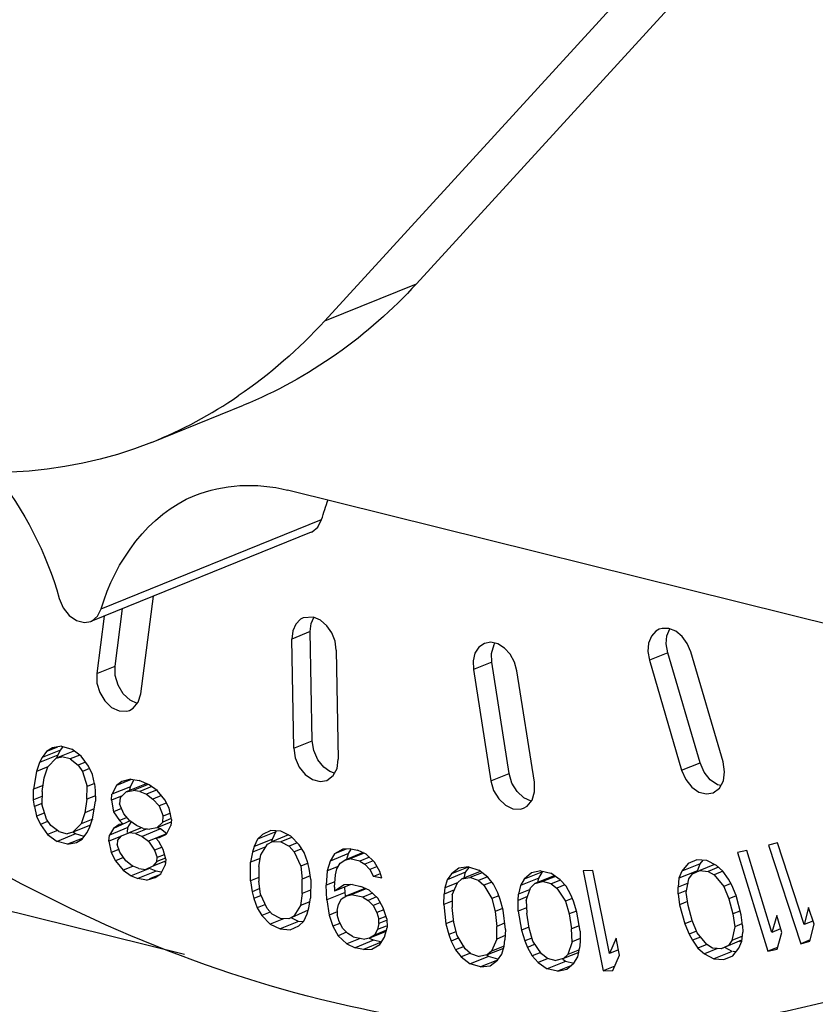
# Paper-space layout 'Sheet' of a CAD drawing. Header units: inches. Extents: x 0.2 to 10.8, y 0.2 to 8.3.
# Tile 210 of 256: x 1.4219 to 1.4771, y 6.4759 to 6.5442. Entities that reach past the tile are written whole.
import ezdxf

# ---------------------------------------------------------------- set-up
doc = ezdxf.new("R2010")
doc.units = ezdxf.units.IN
doc.header["$MEASUREMENT"] = 0
doc.layers.get('0').update_dxf_attribs({"lineweight": 5})
doc.layers.add('02___PRT_ALL_AXES', color=7, linetype='Continuous')

psp = doc.layouts.new('Sheet')

# ---------------------------------------------------------------- linework, layer by layer
at = {"color": 0, "linetype": 'ByBlock', "lineweight": -3}
for p, q in [((0.8350805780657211, 6.628110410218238), (1.433326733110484, 6.479393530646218)), ((1.499909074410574, 6.496825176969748), (1.440475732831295, 6.51159959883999)), ((1.427562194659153, 6.503362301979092), (1.442841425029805, 6.509546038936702)), ((1.442122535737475, 6.508670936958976), (1.426843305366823, 6.502487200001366)), ((1.430296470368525, 6.497461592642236), (1.43117816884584, 6.504241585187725)), ((1.42852076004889, 6.4993896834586), (1.429039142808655, 6.503375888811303)), ((1.427765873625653, 6.50286057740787), (1.427247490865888, 6.498874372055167)), ((1.442282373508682, 6.502776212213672), (1.441566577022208, 6.502735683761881)), ((1.442048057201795, 6.501780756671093), (1.442113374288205, 6.502349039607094)), ((1.442113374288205, 6.502349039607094), (1.442299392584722, 6.502768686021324)), ((1.442048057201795, 6.501780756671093), (1.440774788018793, 6.50126544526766)), ((1.442185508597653, 6.494204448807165), (1.442048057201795, 6.501780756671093)), ((1.466446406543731, 6.502000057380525), (1.466256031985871, 6.501942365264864)), ((1.466787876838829, 6.501495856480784), (1.46698141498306, 6.501980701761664)), ((1.440912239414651, 6.493689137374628), (1.440774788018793, 6.50126544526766)), ((1.454575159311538, 6.501038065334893), (1.454126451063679, 6.500960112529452)), ((1.454618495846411, 6.500266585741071), (1.454808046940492, 6.500888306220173)), ((1.454808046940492, 6.500888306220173), (1.454862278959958, 6.500972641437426)), ((1.443858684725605, 6.50049882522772), (1.443996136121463, 6.492922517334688)), ((1.454637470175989, 6.49967009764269), (1.454618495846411, 6.500266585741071)), ((1.466842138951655, 6.500316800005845), (1.465568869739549, 6.499801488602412)), ((1.46908081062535, 6.492673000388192), (1.466842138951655, 6.500316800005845)), ((1.470681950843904, 6.492732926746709), (1.468443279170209, 6.500376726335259)), ((1.454637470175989, 6.49967009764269), (1.453364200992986, 6.499154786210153)), ((1.455843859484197, 6.491942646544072), (1.454637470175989, 6.49967009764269)), ((1.465568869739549, 6.499801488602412), (1.467807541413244, 6.492157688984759)), ((1.427247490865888, 6.498874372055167), (1.42852076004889, 6.4993896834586)), ((1.453364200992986, 6.499154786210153), (1.454570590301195, 6.491427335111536)), ((1.457595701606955, 6.491330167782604), (1.456389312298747, 6.499057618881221)), ((1.430055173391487, 6.496801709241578), (1.429556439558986, 6.497030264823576)), ((1.440912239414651, 6.493689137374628), (1.442185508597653, 6.494204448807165)), ((1.424731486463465, 6.493554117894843), (1.423458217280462, 6.49303880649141)), ((1.423771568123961, 6.493468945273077), (1.423458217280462, 6.49303880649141)), ((1.424523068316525, 6.493773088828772), (1.423771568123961, 6.493468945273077)), ((1.424177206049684, 6.493705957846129), (1.423771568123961, 6.493468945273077)), ((1.424810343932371, 6.493828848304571), (1.424177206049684, 6.493705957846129)), ((1.425705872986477, 6.493505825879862), (1.42443260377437, 6.492990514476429)), ((1.42455334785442, 6.49320298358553), (1.424731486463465, 6.493554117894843)), ((1.424731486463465, 6.493554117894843), (1.424889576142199, 6.493771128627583)), ((1.424810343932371, 6.493828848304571), (1.425514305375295, 6.493622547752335)), ((1.426175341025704, 6.493144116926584), (1.425514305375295, 6.493622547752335)), ((1.423280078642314, 6.492687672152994), (1.423059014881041, 6.492064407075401)), ((1.42455334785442, 6.49320298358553), (1.423280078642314, 6.492687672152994)), ((1.423458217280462, 6.49303880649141), (1.423280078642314, 6.492687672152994)), ((1.423848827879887, 6.492402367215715), (1.42443260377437, 6.492990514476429)), ((1.42443260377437, 6.492990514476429), (1.424816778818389, 6.493091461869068)), ((1.424485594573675, 6.493011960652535), (1.42455334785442, 6.49320298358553)), ((1.425406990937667, 6.492942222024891), (1.424816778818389, 6.493091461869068)), ((1.426078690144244, 6.493214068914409), (1.425406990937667, 6.492942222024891)), ((1.425406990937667, 6.492942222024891), (1.425954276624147, 6.492520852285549)), ((1.426475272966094, 6.492731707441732), (1.425954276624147, 6.492520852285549)), ((1.426679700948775, 6.492450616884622), (1.426175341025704, 6.493144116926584)), ((1.467807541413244, 6.492157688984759), (1.46908081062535, 6.492673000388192)), ((1.423059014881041, 6.492064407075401), (1.422865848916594, 6.490839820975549)), ((1.423855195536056, 6.492386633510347), (1.423059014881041, 6.492064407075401)), ((1.423606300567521, 6.491643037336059), (1.423848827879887, 6.492402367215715)), ((1.425954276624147, 6.492520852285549), (1.426252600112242, 6.492077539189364)), ((1.426749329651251, 6.492278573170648), (1.426252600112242, 6.492077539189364)), ((1.426252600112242, 6.492077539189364), (1.426578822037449, 6.491032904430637)), ((1.426956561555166, 6.491871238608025), (1.426679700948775, 6.492450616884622)), ((1.443741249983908, 6.491960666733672), (1.443417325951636, 6.492076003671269)), ((1.423456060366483, 6.490690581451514), (1.423606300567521, 6.491643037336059)), ((1.42709820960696, 6.491212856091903), (1.426956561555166, 6.491871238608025)), ((1.429624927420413, 6.491509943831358), (1.428606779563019, 6.491097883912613)), ((1.428994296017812, 6.491369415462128), (1.428606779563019, 6.491097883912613)), ((1.42961144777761, 6.49154325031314), (1.428994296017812, 6.491369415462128)), ((1.429578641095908, 6.491014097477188), (1.429825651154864, 6.491505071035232)), ((1.42961144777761, 6.49154325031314), (1.43019989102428, 6.491438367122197)), ((1.430888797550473, 6.49114527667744), (1.43019989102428, 6.491438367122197)), ((1.454570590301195, 6.491427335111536), (1.455843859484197, 6.491942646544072)), ((1.423521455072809, 6.491105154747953), (1.422865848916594, 6.490839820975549)), ((1.422872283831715, 6.490102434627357), (1.422865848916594, 6.490839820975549)), ((1.423456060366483, 6.490690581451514), (1.423441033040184, 6.489817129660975)), ((1.426563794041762, 6.490159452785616), (1.426578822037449, 6.491032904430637)), ((1.427087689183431, 6.491238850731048), (1.426578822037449, 6.491032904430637)), ((1.42709820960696, 6.491212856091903), (1.427147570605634, 6.4907475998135)), ((1.427147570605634, 6.4907475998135), (1.427154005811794, 6.490010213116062)), ((1.429578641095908, 6.491014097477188), (1.428305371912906, 6.490498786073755)), ((1.428606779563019, 6.491097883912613), (1.428323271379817, 6.490534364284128)), ((1.428879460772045, 6.490254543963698), (1.429281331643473, 6.490665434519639)), ((1.430554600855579, 6.491180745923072), (1.429281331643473, 6.490665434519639)), ((1.429281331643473, 6.490665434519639), (1.429769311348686, 6.490748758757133)), ((1.429554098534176, 6.490775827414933), (1.429578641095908, 6.491014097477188)), ((1.430820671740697, 6.491174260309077), (1.429769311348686, 6.490748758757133)), ((1.430242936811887, 6.490692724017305), (1.429769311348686, 6.490748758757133)), ((1.43106416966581, 6.491025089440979), (1.430242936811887, 6.490692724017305)), ((1.430242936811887, 6.490692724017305), (1.430702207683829, 6.490497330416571)), ((1.430733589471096, 6.491211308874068), (1.430554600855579, 6.491180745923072)), ((1.431435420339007, 6.490794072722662), (1.430702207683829, 6.490497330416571)), ((1.431448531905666, 6.490761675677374), (1.430888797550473, 6.49114527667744)), ((1.431979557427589, 6.490099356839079), (1.431448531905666, 6.490761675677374)), ((1.42344996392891, 6.490336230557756), (1.422872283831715, 6.490102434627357)), ((1.422921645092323, 6.489637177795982), (1.422872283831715, 6.490102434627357)), ((1.426563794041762, 6.490159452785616), (1.426413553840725, 6.489206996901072)), ((1.427150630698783, 6.490396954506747), (1.426563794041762, 6.490159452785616)), ((1.426960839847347, 6.488785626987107), (1.427154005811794, 6.490010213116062)), ((1.428262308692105, 6.490080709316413), (1.428305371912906, 6.490498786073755)), ((1.429002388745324, 6.490380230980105), (1.428262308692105, 6.490080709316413)), ((1.428262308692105, 6.490080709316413), (1.428420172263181, 6.489286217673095)), ((1.428879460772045, 6.490254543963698), (1.428836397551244, 6.48983646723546)), ((1.430702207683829, 6.490497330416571), (1.431147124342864, 6.490162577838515)), ((1.431737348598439, 6.490401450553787), (1.431147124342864, 6.490162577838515)), ((1.431147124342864, 6.490162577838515), (1.431577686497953, 6.48968846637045)), ((1.43228094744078, 6.489534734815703), (1.431979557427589, 6.490099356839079)), ((1.423430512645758, 6.489843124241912), (1.422921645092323, 6.489637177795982)), ((1.422921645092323, 6.489637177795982), (1.42306329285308, 6.488978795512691)), ((1.423767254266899, 6.488772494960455), (1.423441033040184, 6.489817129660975)), ((1.427069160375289, 6.489472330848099), (1.426413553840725, 6.489206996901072)), ((1.428970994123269, 6.48950914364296), (1.428420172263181, 6.489286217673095)), ((1.428420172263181, 6.489286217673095), (1.428836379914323, 6.488672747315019)), ((1.429123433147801, 6.489132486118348), (1.428836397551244, 6.48983646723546)), ((1.432065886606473, 6.489886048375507), (1.431577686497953, 6.48968846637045)), ((1.431577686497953, 6.48968846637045), (1.431864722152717, 6.488984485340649)), ((1.432438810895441, 6.4887402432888), (1.43228094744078, 6.489534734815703)), ((1.423596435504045, 6.489194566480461), (1.42306329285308, 6.488978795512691)), ((1.42306329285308, 6.488978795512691), (1.423340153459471, 6.488399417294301)), ((1.423836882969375, 6.488600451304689), (1.423340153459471, 6.488399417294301)), ((1.424065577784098, 6.488329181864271), (1.423767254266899, 6.488772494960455)), ((1.426413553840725, 6.489206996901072), (1.42617102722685, 6.488447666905)), ((1.426967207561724, 6.488769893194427), (1.42617102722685, 6.488447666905)), ((1.426739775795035, 6.48816236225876), (1.426960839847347, 6.488785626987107)), ((1.429560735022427, 6.488641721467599), (1.428420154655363, 6.48812249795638)), ((1.429351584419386, 6.488881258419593), (1.428836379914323, 6.488672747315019)), ((1.428836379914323, 6.488672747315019), (1.429051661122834, 6.488435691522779)), ((1.429553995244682, 6.488658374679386), (1.429123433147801, 6.489132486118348)), ((1.429998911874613, 6.488323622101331), (1.429553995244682, 6.488658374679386)), ((1.431821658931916, 6.488566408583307), (1.43141978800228, 6.488155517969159)), ((1.431821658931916, 6.488566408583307), (1.431864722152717, 6.488984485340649)), ((1.432412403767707, 6.488805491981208), (1.431821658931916, 6.488566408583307)), ((1.432351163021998, 6.489181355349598), (1.431864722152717, 6.488984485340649)), ((1.432438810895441, 6.4887402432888), (1.43239574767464, 6.488322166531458)), ((1.423340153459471, 6.488399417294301), (1.423844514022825, 6.487705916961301)), ((1.424520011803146, 6.487979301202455), (1.423844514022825, 6.487705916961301)), ((1.424612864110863, 6.487907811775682), (1.424065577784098, 6.488329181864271)), ((1.424612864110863, 6.487907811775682), (1.425203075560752, 6.487758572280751)), ((1.42617102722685, 6.488447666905), (1.425587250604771, 6.48785951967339)), ((1.426807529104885, 6.48835338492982), (1.425587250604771, 6.48785951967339)), ((1.425778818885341, 6.487742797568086), (1.425597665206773, 6.487873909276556)), ((1.426561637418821, 6.487811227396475), (1.426739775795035, 6.48816236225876)), ((1.429406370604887, 6.488178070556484), (1.428133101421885, 6.487662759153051)), ((1.428420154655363, 6.48812249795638), (1.428133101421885, 6.487662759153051)), ((1.428807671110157, 6.488394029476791), (1.428420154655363, 6.48812249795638)), ((1.429051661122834, 6.488435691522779), (1.428807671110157, 6.488394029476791)), ((1.429370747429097, 6.487832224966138), (1.429406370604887, 6.488178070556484)), ((1.429406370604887, 6.488178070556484), (1.429637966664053, 6.488548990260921)), ((1.430344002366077, 6.48817680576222), (1.42946786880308, 6.487822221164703)), ((1.430750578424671, 6.488093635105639), (1.429941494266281, 6.487766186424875)), ((1.430458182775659, 6.488128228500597), (1.429998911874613, 6.488323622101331)), ((1.43167403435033, 6.488086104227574), (1.430400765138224, 6.487570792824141)), ((1.430458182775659, 6.488128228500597), (1.43093180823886, 6.488072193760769)), ((1.43141978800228, 6.488155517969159), (1.43093180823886, 6.488072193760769)), ((1.432389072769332, 6.488547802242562), (1.43141978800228, 6.488155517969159)), ((1.43167403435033, 6.488086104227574), (1.431466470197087, 6.488174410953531)), ((1.432118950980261, 6.487751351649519), (1.43167403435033, 6.488086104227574)), ((1.432118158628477, 6.487770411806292), (1.43239574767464, 6.488322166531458)), ((1.43966659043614, 6.487894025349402), (1.438393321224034, 6.487378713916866)), ((1.439324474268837, 6.487978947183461), (1.438743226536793, 6.487711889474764)), ((1.440019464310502, 6.487924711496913), (1.439324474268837, 6.487978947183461)), ((1.439431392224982, 6.487383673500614), (1.43966659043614, 6.487894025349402)), ((1.43966659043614, 6.487894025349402), (1.439723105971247, 6.487947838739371)), ((1.440712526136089, 6.48758224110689), (1.440019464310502, 6.487924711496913)), ((1.423844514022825, 6.487705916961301), (1.424505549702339, 6.487227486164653)), ((1.425778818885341, 6.487742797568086), (1.424505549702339, 6.487227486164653)), ((1.425209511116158, 6.487021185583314), (1.424505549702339, 6.487227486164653)), ((1.425587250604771, 6.48785951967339), (1.425203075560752, 6.487758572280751)), ((1.426227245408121, 6.487433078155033), (1.425209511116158, 6.487021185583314)), ((1.42638283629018, 6.487565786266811), (1.425778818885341, 6.487742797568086)), ((1.425842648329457, 6.487144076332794), (1.426248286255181, 6.487381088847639)), ((1.426248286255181, 6.487381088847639), (1.426561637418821, 6.487811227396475)), ((1.428090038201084, 6.487244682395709), (1.428133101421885, 6.487662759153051)), ((1.428965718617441, 6.487599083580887), (1.428090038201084, 6.487244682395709)), ((1.428090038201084, 6.487244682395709), (1.428247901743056, 6.486450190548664)), ((1.428692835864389, 6.48727915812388), (1.428664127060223, 6.487000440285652)), ((1.428692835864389, 6.48727915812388), (1.428965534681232, 6.487599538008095)), ((1.428965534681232, 6.487599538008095), (1.42946786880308, 6.487822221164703)), ((1.429941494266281, 6.487766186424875), (1.42946786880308, 6.487822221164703)), ((1.429941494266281, 6.487766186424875), (1.430400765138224, 6.487570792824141)), ((1.430400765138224, 6.487570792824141), (1.430845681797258, 6.487236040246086)), ((1.432081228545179, 6.487755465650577), (1.430845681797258, 6.487236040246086)), ((1.430845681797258, 6.487236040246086), (1.431261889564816, 6.486622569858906)), ((1.431348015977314, 6.48745872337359), (1.431592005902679, 6.487500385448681)), ((1.431563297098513, 6.487221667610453), (1.431348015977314, 6.48745872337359)), ((1.431864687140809, 6.486657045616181), (1.431563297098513, 6.487221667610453)), ((1.431592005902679, 6.487500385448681), (1.432094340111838, 6.487723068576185)), ((1.438393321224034, 6.487378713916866), (1.438158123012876, 6.486868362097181)), ((1.439379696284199, 6.487362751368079), (1.438158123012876, 6.486868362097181)), ((1.438743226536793, 6.487711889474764), (1.438393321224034, 6.487378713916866)), ((1.43908638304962, 6.487036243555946), (1.439435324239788, 6.487225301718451)), ((1.439388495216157, 6.487239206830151), (1.439431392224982, 6.487383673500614)), ((1.440534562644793, 6.48767018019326), (1.439435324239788, 6.487225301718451)), ((1.439435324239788, 6.487225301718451), (1.440014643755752, 6.487204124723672)), ((1.44074579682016, 6.487500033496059), (1.440014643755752, 6.487204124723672)), ((1.440014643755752, 6.487204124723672), (1.440592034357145, 6.486894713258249)), ((1.441287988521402, 6.486984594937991), (1.440712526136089, 6.48758224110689)), ((1.425209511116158, 6.487021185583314), (1.425842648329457, 6.487144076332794)), ((1.428777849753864, 6.486664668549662), (1.428247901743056, 6.486450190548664)), ((1.428850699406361, 6.486484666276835), (1.428664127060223, 6.487000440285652)), ((1.431729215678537, 6.48681170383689), (1.431261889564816, 6.486622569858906)), ((1.431261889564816, 6.486622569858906), (1.431448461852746, 6.486106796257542)), ((1.432036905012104, 6.486001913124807), (1.431864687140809, 6.486657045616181)), ((1.438158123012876, 6.486868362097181), (1.438039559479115, 6.48646906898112)), ((1.438962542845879, 6.486842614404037), (1.438039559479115, 6.48646906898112)), ((1.438617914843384, 6.486303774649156), (1.43908638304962, 6.487036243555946)), ((1.441155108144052, 6.487122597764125), (1.440592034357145, 6.486894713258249)), ((1.440592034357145, 6.486894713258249), (1.440937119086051, 6.486507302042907)), ((1.441459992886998, 6.486718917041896), (1.440937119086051, 6.486507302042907)), ((1.440937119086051, 6.486507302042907), (1.441394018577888, 6.485510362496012)), ((1.441632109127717, 6.486453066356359), (1.441287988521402, 6.486984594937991)), ((1.444551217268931, 6.486695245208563), (1.443745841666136, 6.486369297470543)), ((1.444304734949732, 6.486684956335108), (1.443745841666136, 6.486369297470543)), ((1.444876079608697, 6.486708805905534), (1.444304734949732, 6.486684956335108)), ((1.444697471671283, 6.486374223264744), (1.444899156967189, 6.486694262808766)), ((1.444876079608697, 6.486708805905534), (1.445338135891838, 6.486611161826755)), ((1.445921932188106, 6.486343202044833), (1.445338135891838, 6.486611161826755)), ((1.472324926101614, 6.486603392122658), (1.471682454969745, 6.486459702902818)), ((1.474067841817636, 6.480909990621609), (1.472324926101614, 6.486603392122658)), ((1.474454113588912, 6.487121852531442), (1.473819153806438, 6.486954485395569)), ((1.473819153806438, 6.486954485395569), (1.476061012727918, 6.480127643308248)), ((1.476314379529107, 6.481457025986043), (1.474454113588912, 6.487121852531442)), ((1.428247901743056, 6.486450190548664), (1.428549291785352, 6.485885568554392)), ((1.429104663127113, 6.486110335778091), (1.428549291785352, 6.485885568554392)), ((1.428549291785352, 6.485885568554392), (1.42908031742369, 6.485223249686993)), ((1.429266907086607, 6.485871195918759), (1.428850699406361, 6.486484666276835)), ((1.429711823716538, 6.485536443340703), (1.429266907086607, 6.485871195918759)), ((1.432022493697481, 6.485862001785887), (1.43114705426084, 6.485507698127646)), ((1.43141975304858, 6.485828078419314), (1.43114705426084, 6.485507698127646)), ((1.43141975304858, 6.485828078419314), (1.431448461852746, 6.486106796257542)), ((1.432010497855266, 6.486067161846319), (1.43141975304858, 6.485828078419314)), ((1.431917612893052, 6.486296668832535), (1.431448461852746, 6.486106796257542)), ((1.431917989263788, 6.485800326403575), (1.432020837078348, 6.485845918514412)), ((1.432036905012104, 6.486001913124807), (1.431993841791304, 6.485583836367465)), ((1.438039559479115, 6.48646906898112), (1.437919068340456, 6.485781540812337)), ((1.43858075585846, 6.486049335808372), (1.437919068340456, 6.485781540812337)), ((1.438496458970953, 6.485472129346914), (1.438617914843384, 6.486303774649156)), ((1.441859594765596, 6.485810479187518), (1.441632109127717, 6.486453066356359)), ((1.443424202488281, 6.485858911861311), (1.443224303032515, 6.485178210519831)), ((1.444697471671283, 6.486374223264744), (1.443424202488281, 6.485858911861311)), ((1.443745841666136, 6.486369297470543), (1.443424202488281, 6.485858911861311)), ((1.444117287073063, 6.485712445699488), (1.44445137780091, 6.485931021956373)), ((1.445724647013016, 6.486446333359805), (1.44445137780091, 6.485931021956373)), ((1.44445137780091, 6.485931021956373), (1.444791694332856, 6.486003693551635)), ((1.444582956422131, 6.485984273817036), (1.444697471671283, 6.486374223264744)), ((1.445785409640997, 6.486405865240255), (1.444791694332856, 6.486003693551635)), ((1.445484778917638, 6.485857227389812), (1.444791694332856, 6.486003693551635)), ((1.446151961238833, 6.486127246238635), (1.445484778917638, 6.485857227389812)), ((1.445484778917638, 6.485857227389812), (1.445837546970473, 6.485638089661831)), ((1.446421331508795, 6.485874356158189), (1.445837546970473, 6.485638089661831)), ((1.446518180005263, 6.485783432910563), (1.445921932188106, 6.486343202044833)), ((1.468868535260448, 6.485938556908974), (1.46825487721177, 6.485686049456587)), ((1.469561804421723, 6.485897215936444), (1.468868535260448, 6.485938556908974)), ((1.469103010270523, 6.485672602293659), (1.469296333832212, 6.485913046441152)), ((1.4702257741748, 6.485544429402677), (1.469561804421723, 6.485897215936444)), ((1.471682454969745, 6.486459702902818), (1.473782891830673, 6.479598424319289)), ((1.429731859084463, 6.4854869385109), (1.42908031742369, 6.485223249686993)), ((1.42908031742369, 6.485223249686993), (1.429640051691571, 6.484839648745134)), ((1.430913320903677, 6.485354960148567), (1.429640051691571, 6.484839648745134)), ((1.430171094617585, 6.485341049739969), (1.429711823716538, 6.485536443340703)), ((1.43137259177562, 6.485159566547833), (1.430099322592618, 6.4846442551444)), ((1.430171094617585, 6.485341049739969), (1.430644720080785, 6.485285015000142)), ((1.43114705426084, 6.485507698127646), (1.430644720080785, 6.485285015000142)), ((1.43137259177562, 6.485159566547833), (1.430913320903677, 6.485354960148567)), ((1.431712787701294, 6.485098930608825), (1.43137259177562, 6.485159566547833)), ((1.431692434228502, 6.484984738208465), (1.431993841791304, 6.485583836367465)), ((1.437910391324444, 6.484484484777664), (1.437919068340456, 6.485781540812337)), ((1.438496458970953, 6.485472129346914), (1.438489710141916, 6.484463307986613)), ((1.441898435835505, 6.485714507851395), (1.441394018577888, 6.485510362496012)), ((1.441394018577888, 6.485510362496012), (1.441503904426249, 6.4846125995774)), ((1.441972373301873, 6.485345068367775), (1.441859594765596, 6.485810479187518)), ((1.442083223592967, 6.484591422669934), (1.441972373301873, 6.485345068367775)), ((1.443224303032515, 6.485178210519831), (1.443152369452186, 6.484181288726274)), ((1.443996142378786, 6.485490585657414), (1.443224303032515, 6.485178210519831)), ((1.443808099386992, 6.484910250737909), (1.443904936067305, 6.485323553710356)), ((1.443904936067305, 6.485323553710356), (1.444117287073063, 6.485712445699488)), ((1.445837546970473, 6.485638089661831), (1.446196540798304, 6.485273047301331)), ((1.446650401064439, 6.485456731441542), (1.446196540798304, 6.485273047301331)), ((1.446196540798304, 6.485273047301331), (1.446446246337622, 6.484786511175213)), ((1.446889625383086, 6.485126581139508), (1.446518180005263, 6.485783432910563)), ((1.453004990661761, 6.485445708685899), (1.451845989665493, 6.484976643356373)), ((1.452365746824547, 6.485365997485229), (1.451845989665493, 6.484976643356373)), ((1.453034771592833, 6.485449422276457), (1.452365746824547, 6.485365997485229)), ((1.452828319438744, 6.485081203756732), (1.453070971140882, 6.485423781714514)), ((1.453034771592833, 6.485449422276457), (1.453738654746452, 6.485237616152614)), ((1.454362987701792, 6.48474127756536), (1.453738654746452, 6.485237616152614)), ((1.458042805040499, 6.485172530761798), (1.457388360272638, 6.485035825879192)), ((1.458042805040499, 6.485172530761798), (1.458746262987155, 6.485013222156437)), ((1.461645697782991, 6.485214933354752), (1.460973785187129, 6.485187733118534)), ((1.460973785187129, 6.485187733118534), (1.462364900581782, 6.478234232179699)), ((1.46280002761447, 6.479445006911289), (1.461645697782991, 6.485214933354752)), ((1.468895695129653, 6.48517903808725), (1.467622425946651, 6.484663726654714)), ((1.467829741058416, 6.485157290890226), (1.467622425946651, 6.484663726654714)), ((1.46825487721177, 6.485686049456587), (1.467829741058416, 6.485157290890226)), ((1.469103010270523, 6.485672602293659), (1.467829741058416, 6.485157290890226)), ((1.468562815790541, 6.484969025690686), (1.469067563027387, 6.485203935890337)), ((1.468895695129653, 6.48517903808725), (1.469103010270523, 6.485672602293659)), ((1.470088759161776, 6.485617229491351), (1.469067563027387, 6.485203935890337)), ((1.469067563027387, 6.485203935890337), (1.46965192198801, 6.485144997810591)), ((1.470356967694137, 6.485430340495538), (1.46965192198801, 6.485144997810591)), ((1.46965192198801, 6.485144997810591), (1.470058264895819, 6.48490394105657)), ((1.470673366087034, 6.485152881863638), (1.470058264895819, 6.48490394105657)), ((1.470671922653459, 6.485156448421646), (1.4702257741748, 6.485544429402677)), ((1.471048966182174, 6.484603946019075), (1.470671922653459, 6.485156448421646)), ((1.429640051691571, 6.484839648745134), (1.430099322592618, 6.4846442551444)), ((1.43068776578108, 6.484539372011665), (1.430099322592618, 6.4846442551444)), ((1.43068776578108, 6.484539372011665), (1.431304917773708, 6.484713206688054)), ((1.431561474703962, 6.484892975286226), (1.430910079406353, 6.484629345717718)), ((1.431304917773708, 6.484713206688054), (1.431692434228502, 6.484984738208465)), ((1.438491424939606, 6.484719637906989), (1.437910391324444, 6.484484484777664)), ((1.437910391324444, 6.484484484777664), (1.438021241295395, 6.483730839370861)), ((1.438599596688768, 6.483565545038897), (1.438489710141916, 6.484463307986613)), ((1.441497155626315, 6.483603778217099), (1.441503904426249, 6.4846125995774)), ((1.442047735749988, 6.484832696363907), (1.441503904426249, 6.4846125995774)), ((1.442083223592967, 6.484591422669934), (1.442074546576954, 6.483294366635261)), ((1.44372994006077, 6.484059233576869), (1.443808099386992, 6.484910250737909)), ((1.446900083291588, 6.484970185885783), (1.446446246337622, 6.484786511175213)), ((1.447023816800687, 6.484664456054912), (1.446446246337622, 6.484786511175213)), ((1.447023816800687, 6.484664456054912), (1.446889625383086, 6.485126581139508)), ((1.451555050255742, 6.4845658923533), (1.451395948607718, 6.483996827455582)), ((1.452828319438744, 6.485081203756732), (1.451555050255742, 6.4845658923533)), ((1.451845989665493, 6.484976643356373), (1.451555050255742, 6.4845658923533)), ((1.452258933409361, 6.48435408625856), (1.452567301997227, 6.484617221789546)), ((1.453789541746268, 6.485111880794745), (1.452567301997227, 6.484617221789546)), ((1.452567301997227, 6.484617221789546), (1.453121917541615, 6.484711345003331)), ((1.452715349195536, 6.484677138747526), (1.452828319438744, 6.485081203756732)), ((1.453969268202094, 6.485054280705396), (1.453121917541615, 6.484711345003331)), ((1.453711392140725, 6.484510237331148), (1.453121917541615, 6.484711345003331)), ((1.454351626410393, 6.484769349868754), (1.453711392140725, 6.484510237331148)), ((1.453711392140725, 6.484510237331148), (1.454089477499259, 6.484182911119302)), ((1.454758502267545, 6.484266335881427), (1.454362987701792, 6.48474127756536)), ((1.457903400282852, 6.484678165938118), (1.45663013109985, 6.484162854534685)), ((1.456896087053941, 6.484601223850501), (1.45663013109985, 6.484162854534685)), ((1.458169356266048, 6.485116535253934), (1.456896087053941, 6.484601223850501)), ((1.457388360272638, 6.485035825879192), (1.456896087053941, 6.484601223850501)), ((1.45889732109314, 6.484809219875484), (1.457624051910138, 6.484293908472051)), ((1.457838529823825, 6.484380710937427), (1.457903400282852, 6.484678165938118)), ((1.457903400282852, 6.484678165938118), (1.458169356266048, 6.485116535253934)), ((1.459056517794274, 6.48479317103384), (1.45816533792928, 6.484432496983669)), ((1.45938557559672, 6.484559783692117), (1.458746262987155, 6.485013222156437)), ((1.459395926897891, 6.48453420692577), (1.458755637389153, 6.484275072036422)), ((1.458997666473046, 6.484834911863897), (1.45889732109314, 6.484809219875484)), ((1.459798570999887, 6.484110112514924), (1.45938557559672, 6.484559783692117)), ((1.467622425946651, 6.484663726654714), (1.46756382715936, 6.484040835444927)), ((1.468118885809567, 6.483670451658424), (1.468315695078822, 6.484622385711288)), ((1.468315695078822, 6.484622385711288), (1.468562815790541, 6.484969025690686)), ((1.470058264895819, 6.48490394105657), (1.470732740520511, 6.484092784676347)), ((1.471277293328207, 6.484180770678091), (1.471048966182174, 6.484603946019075)), ((1.438553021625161, 6.483946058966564), (1.438021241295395, 6.483730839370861)), ((1.442078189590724, 6.483838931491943), (1.441497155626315, 6.483603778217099)), ((1.443763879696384, 6.484428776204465), (1.443152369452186, 6.484181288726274)), ((1.443195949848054, 6.483159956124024), (1.443152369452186, 6.484181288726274)), ((1.44372994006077, 6.484059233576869), (1.443742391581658, 6.483767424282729)), ((1.444869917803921, 6.484223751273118), (1.443742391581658, 6.483767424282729)), ((1.44441057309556, 6.484204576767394), (1.443742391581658, 6.483767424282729)), ((1.444981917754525, 6.484228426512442), (1.44441057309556, 6.484204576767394)), ((1.44446921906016, 6.483675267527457), (1.444453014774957, 6.48405502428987)), ((1.44583048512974, 6.483965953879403), (1.444557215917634, 6.48345064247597)), ((1.445924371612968, 6.483938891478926), (1.444897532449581, 6.483523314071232)), ((1.444981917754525, 6.484228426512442), (1.445559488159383, 6.484106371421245)), ((1.446143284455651, 6.483838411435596), (1.445559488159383, 6.484106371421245)), ((1.446739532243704, 6.48327864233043), (1.446143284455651, 6.483838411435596)), ((1.451395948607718, 6.483996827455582), (1.451333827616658, 6.483564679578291)), ((1.452049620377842, 6.483854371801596), (1.451333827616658, 6.483564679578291)), ((1.452261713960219, 6.484347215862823), (1.451395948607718, 6.483996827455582)), ((1.451905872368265, 6.483511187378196), (1.452258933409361, 6.48435408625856)), ((1.454641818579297, 6.484406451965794), (1.454089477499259, 6.484182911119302)), ((1.454089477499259, 6.484182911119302), (1.45465168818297, 6.483254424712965)), ((1.455057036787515, 6.48365447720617), (1.454758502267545, 6.484266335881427)), ((1.45663013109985, 6.484162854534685), (1.456501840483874, 6.483574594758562)), ((1.457296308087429, 6.483896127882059), (1.456501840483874, 6.483574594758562)), ((1.457027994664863, 6.483123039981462), (1.457333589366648, 6.484003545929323)), ((1.457333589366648, 6.484003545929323), (1.457624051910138, 6.484293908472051)), ((1.457624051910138, 6.484293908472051), (1.45816533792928, 6.484432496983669)), ((1.458755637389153, 6.484275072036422), (1.45816533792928, 6.484432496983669)), ((1.458755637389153, 6.484275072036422), (1.459144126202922, 6.483973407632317)), ((1.459712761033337, 6.484203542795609), (1.459144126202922, 6.483973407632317)), ((1.459144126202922, 6.483973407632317), (1.459743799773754, 6.483077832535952)), ((1.460122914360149, 6.483514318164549), (1.459798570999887, 6.484110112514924)), ((1.468253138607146, 6.484319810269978), (1.46756382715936, 6.484040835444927)), ((1.46757433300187, 6.483582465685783), (1.46756382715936, 6.484040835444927)), ((1.46814875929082, 6.483814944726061), (1.46757433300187, 6.483582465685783)), ((1.471182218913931, 6.484274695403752), (1.470732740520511, 6.484092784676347)), ((1.470732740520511, 6.484092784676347), (1.471080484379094, 6.48322883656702)), ((1.471585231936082, 6.483463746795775), (1.471277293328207, 6.484180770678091)), ((1.438021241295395, 6.483730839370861), (1.438134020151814, 6.483265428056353)), ((1.438638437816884, 6.483469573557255), (1.438134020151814, 6.483265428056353)), ((1.438134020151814, 6.483265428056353), (1.438361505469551, 6.482622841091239)), ((1.439056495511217, 6.482568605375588), (1.438599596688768, 6.483565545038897)), ((1.441497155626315, 6.483603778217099), (1.441375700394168, 6.482772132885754)), ((1.441954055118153, 6.482606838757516), (1.442074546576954, 6.483294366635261)), ((1.44446921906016, 6.483675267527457), (1.443195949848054, 6.483159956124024)), ((1.443195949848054, 6.483159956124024), (1.44335504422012, 6.482114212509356)), ((1.444010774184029, 6.482843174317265), (1.444223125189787, 6.483232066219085)), ((1.444223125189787, 6.483232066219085), (1.444557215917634, 6.48345064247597)), ((1.444504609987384, 6.48344263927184), (1.44446921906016, 6.483675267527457)), ((1.444557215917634, 6.48345064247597), (1.444897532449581, 6.483523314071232)), ((1.445706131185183, 6.483352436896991), (1.444897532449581, 6.483523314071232)), ((1.446373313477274, 6.48362245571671), (1.445706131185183, 6.483352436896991)), ((1.445706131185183, 6.483352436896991), (1.44605889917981, 6.483133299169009)), ((1.446642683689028, 6.483369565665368), (1.44605889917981, 6.483133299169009)), ((1.44605889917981, 6.483133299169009), (1.446417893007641, 6.482768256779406)), ((1.447110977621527, 6.482621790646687), (1.446739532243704, 6.48327864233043)), ((1.451306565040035, 6.482837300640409), (1.451333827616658, 6.483564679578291)), ((1.451905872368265, 6.483511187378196), (1.451896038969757, 6.48263619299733)), ((1.455124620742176, 6.483445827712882), (1.45465168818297, 6.483254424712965)), ((1.45465168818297, 6.483254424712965), (1.454870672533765, 6.482358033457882)), ((1.455223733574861, 6.483200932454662), (1.455057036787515, 6.48365447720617)), ((1.455425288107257, 6.482452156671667), (1.455223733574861, 6.483200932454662)), ((1.456462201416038, 6.483132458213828), (1.456501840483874, 6.483574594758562)), ((1.457124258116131, 6.483400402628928), (1.456462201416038, 6.483132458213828)), ((1.456471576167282, 6.482394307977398), (1.456462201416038, 6.483132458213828)), ((1.457027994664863, 6.483123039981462), (1.457061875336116, 6.482236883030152)), ((1.460226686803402, 6.483273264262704), (1.459743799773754, 6.483077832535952)), ((1.460309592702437, 6.483068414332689), (1.460122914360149, 6.483514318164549)), ((1.46757433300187, 6.483582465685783), (1.467664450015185, 6.482830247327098)), ((1.468248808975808, 6.482771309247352), (1.468118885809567, 6.483670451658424)), ((1.471595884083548, 6.48343742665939), (1.471080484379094, 6.48322883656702)), ((1.471080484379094, 6.48322883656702), (1.471359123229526, 6.482200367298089)), ((1.47194348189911, 6.482141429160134), (1.471585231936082, 6.483463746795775)), ((1.438939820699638, 6.482856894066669), (1.438361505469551, 6.482622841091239)), ((1.438361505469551, 6.482622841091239), (1.438705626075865, 6.482091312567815)), ((1.439401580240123, 6.482181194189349), (1.439056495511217, 6.482568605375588)), ((1.441905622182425, 6.482443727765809), (1.440558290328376, 6.481850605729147)), ((1.441375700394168, 6.482772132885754), (1.440907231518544, 6.482039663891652)), ((1.442029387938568, 6.483036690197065), (1.441375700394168, 6.482772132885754)), ((1.441835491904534, 6.48220754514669), (1.441954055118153, 6.482606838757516)), ((1.443913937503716, 6.482429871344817), (1.444010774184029, 6.482843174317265)), ((1.443913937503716, 6.482429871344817), (1.443926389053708, 6.482138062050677)), ((1.446871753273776, 6.482951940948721), (1.446417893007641, 6.482768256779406)), ((1.446417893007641, 6.482768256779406), (1.446667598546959, 6.482281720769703)), ((1.44716683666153, 6.482483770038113), (1.446667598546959, 6.482281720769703)), ((1.447373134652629, 6.48184344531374), (1.447110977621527, 6.482621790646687)), ((1.451901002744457, 6.483077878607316), (1.451306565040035, 6.482837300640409)), ((1.451306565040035, 6.482837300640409), (1.451463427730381, 6.48150876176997)), ((1.452018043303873, 6.481602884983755), (1.451896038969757, 6.48263619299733)), ((1.45537996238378, 6.482564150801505), (1.454870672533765, 6.482358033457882)), ((1.455582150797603, 6.481123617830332), (1.455425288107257, 6.482452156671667)), ((1.457046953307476, 6.482627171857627), (1.456471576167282, 6.482394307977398)), ((1.459743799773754, 6.483077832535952), (1.460003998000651, 6.482187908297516)), ((1.460545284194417, 6.482326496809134), (1.460309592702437, 6.483068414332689)), ((1.468208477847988, 6.483050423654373), (1.467664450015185, 6.482830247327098)), ((1.467664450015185, 6.482830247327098), (1.468022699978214, 6.481507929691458)), ((1.46852744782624, 6.481742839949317), (1.468248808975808, 6.482771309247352)), ((1.476615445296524, 6.48264115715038), (1.476314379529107, 6.481457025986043)), ((1.476997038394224, 6.481479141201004), (1.476615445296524, 6.48264115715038)), ((1.439276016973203, 6.482322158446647), (1.438705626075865, 6.482091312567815)), ((1.438705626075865, 6.482091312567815), (1.439281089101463, 6.481493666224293)), ((1.440195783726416, 6.481863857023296), (1.439281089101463, 6.481493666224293)), ((1.439978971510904, 6.481871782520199), (1.439401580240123, 6.482181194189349)), ((1.440558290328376, 6.481850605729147), (1.439978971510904, 6.481871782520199)), ((1.440907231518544, 6.482039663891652), (1.440558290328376, 6.481850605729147)), ((1.441247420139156, 6.481666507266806), (1.440732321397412, 6.481921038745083)), ((1.441600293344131, 6.481697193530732), (1.441835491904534, 6.48220754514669)), ((1.441831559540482, 6.482365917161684), (1.441892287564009, 6.48239881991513)), ((1.443917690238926, 6.482341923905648), (1.44335504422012, 6.482114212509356)), ((1.44335504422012, 6.482114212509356), (1.443617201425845, 6.481335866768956)), ((1.444060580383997, 6.48167593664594), (1.443926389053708, 6.482138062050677)), ((1.446667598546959, 6.482281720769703), (1.44680178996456, 6.481819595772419)), ((1.447301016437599, 6.482021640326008), (1.44680178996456, 6.481819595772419)), ((1.446814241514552, 6.481527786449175), (1.44680178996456, 6.481819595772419)), ((1.44737688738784, 6.481755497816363), (1.446814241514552, 6.481527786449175)), ((1.447373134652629, 6.48184344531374), (1.447398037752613, 6.481259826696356)), ((1.454870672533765, 6.482358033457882), (1.454992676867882, 6.481324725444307)), ((1.456471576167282, 6.482394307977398), (1.456692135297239, 6.481062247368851)), ((1.457233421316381, 6.481200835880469), (1.457061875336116, 6.482236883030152)), ((1.460517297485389, 6.482395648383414), (1.460003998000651, 6.482187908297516)), ((1.460003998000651, 6.482187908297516), (1.460175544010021, 6.481151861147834)), ((1.460765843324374, 6.480994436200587), (1.460545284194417, 6.482326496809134)), ((1.468875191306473, 6.480878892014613), (1.46852744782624, 6.481742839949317)), ((1.471840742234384, 6.482395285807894), (1.471359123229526, 6.482200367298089)), ((1.471359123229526, 6.482200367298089), (1.471489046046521, 6.481301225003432)), ((1.472033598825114, 6.481389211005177), (1.47194348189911, 6.482141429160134)), ((1.474397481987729, 6.482075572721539), (1.474067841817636, 6.480909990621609)), ((1.474755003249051, 6.480907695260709), (1.474397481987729, 6.482075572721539)), ((1.439281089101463, 6.481493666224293), (1.43997415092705, 6.481151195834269)), ((1.441247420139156, 6.481666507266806), (1.43997415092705, 6.481151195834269)), ((1.43997415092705, 6.481151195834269), (1.440669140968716, 6.481096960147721)), ((1.440669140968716, 6.481096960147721), (1.441250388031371, 6.481364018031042)), ((1.441543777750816, 6.481643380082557), (1.441247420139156, 6.481666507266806)), ((1.441250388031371, 6.481364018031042), (1.441600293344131, 6.481697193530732)), ((1.444116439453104, 6.481537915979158), (1.443617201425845, 6.481335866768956)), ((1.443617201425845, 6.481335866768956), (1.443988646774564, 6.480679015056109)), ((1.444310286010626, 6.481189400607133), (1.444060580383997, 6.48167593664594)), ((1.444669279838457, 6.48082435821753), (1.444310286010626, 6.481189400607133)), ((1.446717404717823, 6.481114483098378), (1.446505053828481, 6.480725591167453)), ((1.447340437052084, 6.481063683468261), (1.446505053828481, 6.480725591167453)), ((1.446814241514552, 6.481527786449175), (1.446717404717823, 6.481114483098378)), ((1.447309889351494, 6.481354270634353), (1.446717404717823, 6.481114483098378)), ((1.447198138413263, 6.480579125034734), (1.447398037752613, 6.481259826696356)), ((1.451972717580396, 6.481714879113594), (1.451463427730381, 6.48150876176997)), ((1.451463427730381, 6.48150876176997), (1.451664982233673, 6.480759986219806)), ((1.45223702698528, 6.480706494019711), (1.452018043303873, 6.481602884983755)), ((1.454982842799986, 6.480449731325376), (1.454992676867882, 6.481324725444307)), ((1.455532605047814, 6.481543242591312), (1.454992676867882, 6.481324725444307)), ((1.455582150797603, 6.481123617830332), (1.455554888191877, 6.480396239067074)), ((1.457205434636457, 6.481269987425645), (1.456692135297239, 6.481062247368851)), ((1.456692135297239, 6.481062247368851), (1.45692782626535, 6.480320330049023)), ((1.457493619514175, 6.480310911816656), (1.457233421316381, 6.481200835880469)), ((1.460704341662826, 6.48136587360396), (1.460175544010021, 6.481151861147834)), ((1.46020942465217, 6.48026570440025), (1.460175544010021, 6.481151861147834)), ((1.468538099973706, 6.481716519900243), (1.468022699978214, 6.481507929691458)), ((1.468022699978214, 6.481507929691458), (1.468330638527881, 6.480790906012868)), ((1.471489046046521, 6.481301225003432), (1.471292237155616, 6.480349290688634)), ((1.47198755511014, 6.481502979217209), (1.471489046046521, 6.481301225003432)), ((1.472033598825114, 6.481389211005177), (1.472044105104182, 6.480930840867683)), ((1.474657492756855, 6.481148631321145), (1.474067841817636, 6.480909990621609)), ((1.476908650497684, 6.48169753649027), (1.476314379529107, 6.481457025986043)), ((1.476695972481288, 6.480295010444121), (1.476997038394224, 6.481479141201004)), ((1.444577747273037, 6.480917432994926), (1.443988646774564, 6.480679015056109)), ((1.443988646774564, 6.480679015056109), (1.444584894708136, 6.480119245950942)), ((1.445523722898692, 6.480499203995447), (1.444584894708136, 6.480119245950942)), ((1.445022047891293, 6.480605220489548), (1.444669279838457, 6.48082435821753)), ((1.445022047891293, 6.480605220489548), (1.445830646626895, 6.480434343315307)), ((1.446441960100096, 6.480366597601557), (1.445168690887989, 6.47985128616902)), ((1.44617096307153, 6.480507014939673), (1.445830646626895, 6.480434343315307)), ((1.446441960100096, 6.480366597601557), (1.446164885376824, 6.480493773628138)), ((1.447312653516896, 6.480969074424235), (1.44617096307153, 6.480507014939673)), ((1.446505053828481, 6.480725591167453), (1.44617096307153, 6.480507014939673)), ((1.447019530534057, 6.480244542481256), (1.446441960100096, 6.480366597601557)), ((1.446876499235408, 6.48006873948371), (1.447198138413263, 6.480579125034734)), ((1.452137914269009, 6.480951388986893), (1.451664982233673, 6.480759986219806)), ((1.451664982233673, 6.480759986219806), (1.451831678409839, 6.480306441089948)), ((1.452319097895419, 6.480503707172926), (1.451831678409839, 6.480306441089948)), ((1.452799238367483, 6.47977800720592), (1.45223702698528, 6.480706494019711)), ((1.454982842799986, 6.480449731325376), (1.454629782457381, 6.479606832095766)), ((1.455565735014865, 6.480685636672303), (1.454982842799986, 6.480449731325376)), ((1.45549276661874, 6.479964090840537), (1.455554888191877, 6.480396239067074)), ((1.457410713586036, 6.48051576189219), (1.45692782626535, 6.480320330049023)), ((1.460772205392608, 6.48049347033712), (1.46020942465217, 6.48026570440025)), ((1.460765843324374, 6.480994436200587), (1.460775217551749, 6.480256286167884)), ((1.463264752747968, 6.480507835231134), (1.46280002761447, 6.479445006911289)), ((1.463501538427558, 6.479324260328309), (1.463264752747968, 6.480507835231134)), ((1.468829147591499, 6.480992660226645), (1.468330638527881, 6.480790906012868)), ((1.468330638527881, 6.480790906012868), (1.468558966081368, 6.480367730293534)), ((1.469113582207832, 6.480592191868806), (1.468558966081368, 6.480367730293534)), ((1.468558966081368, 6.480367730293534), (1.468936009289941, 6.479815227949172)), ((1.469549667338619, 6.480067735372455), (1.468875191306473, 6.480878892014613)), ((1.471959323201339, 6.480372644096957), (1.47054036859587, 6.479767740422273)), ((1.472016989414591, 6.480642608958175), (1.471292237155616, 6.480349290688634)), ((1.471985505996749, 6.480307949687), (1.472044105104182, 6.480930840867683)), ((1.474425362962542, 6.479742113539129), (1.474755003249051, 6.480907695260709)), ((1.476721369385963, 6.480394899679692), (1.476061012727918, 6.480127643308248)), ((1.444584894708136, 6.480119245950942), (1.445168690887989, 6.47985128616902)), ((1.44574626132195, 6.479729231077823), (1.445168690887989, 6.47985128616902)), ((1.446976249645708, 6.480227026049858), (1.44574626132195, 6.479729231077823)), ((1.44574626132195, 6.479729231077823), (1.446317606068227, 6.479753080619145)), ((1.446317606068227, 6.479753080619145), (1.446876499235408, 6.48006873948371)), ((1.451831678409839, 6.480306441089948), (1.452130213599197, 6.479694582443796)), ((1.452734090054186, 6.479938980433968), (1.452130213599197, 6.479694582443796)), ((1.452130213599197, 6.479694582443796), (1.452525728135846, 6.47921964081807)), ((1.453177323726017, 6.479450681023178), (1.452799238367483, 6.47977800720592)), ((1.455446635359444, 6.479799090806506), (1.454321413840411, 6.47934369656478)), ((1.455495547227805, 6.479957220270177), (1.454629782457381, 6.479606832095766)), ((1.455333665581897, 6.479395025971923), (1.45549276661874, 6.479964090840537)), ((1.45692782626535, 6.480320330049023), (1.457114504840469, 6.479874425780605)), ((1.457592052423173, 6.480067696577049), (1.457114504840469, 6.479874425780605)), ((1.457114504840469, 6.479874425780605), (1.457438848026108, 6.47927863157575)), ((1.458093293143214, 6.479415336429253), (1.457493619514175, 6.480310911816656)), ((1.46020942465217, 6.48026570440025), (1.459903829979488, 6.479385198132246)), ((1.460713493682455, 6.47971288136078), (1.459903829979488, 6.479385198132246)), ((1.460607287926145, 6.479225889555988), (1.460735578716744, 6.479814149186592)), ((1.460775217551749, 6.480256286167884), (1.460735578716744, 6.479814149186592)), ((1.463426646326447, 6.479698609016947), (1.46280002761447, 6.479445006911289)), ((1.469551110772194, 6.480064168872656), (1.468936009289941, 6.479815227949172)), ((1.468936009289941, 6.479815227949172), (1.469382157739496, 6.479427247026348)), ((1.470286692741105, 6.479793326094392), (1.469382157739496, 6.479427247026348)), ((1.469956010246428, 6.479826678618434), (1.469549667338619, 6.480067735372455)), ((1.47054036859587, 6.479767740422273), (1.469956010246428, 6.479826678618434)), ((1.471045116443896, 6.480002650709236), (1.47054036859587, 6.479767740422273)), ((1.471319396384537, 6.479589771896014), (1.470792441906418, 6.479869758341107)), ((1.471292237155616, 6.480349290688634), (1.471045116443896, 6.480002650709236)), ((1.471353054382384, 6.479285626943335), (1.471778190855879, 6.479814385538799)), ((1.471778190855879, 6.479814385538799), (1.471985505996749, 6.480307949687)), ((1.471813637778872, 6.480283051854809), (1.471964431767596, 6.480353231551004)), ((1.474462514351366, 6.479873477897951), (1.473782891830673, 6.479598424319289)), ((1.473782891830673, 6.479598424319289), (1.474425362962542, 6.479742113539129)), ((1.476061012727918, 6.480127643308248), (1.476695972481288, 6.480295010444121)), ((1.453165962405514, 6.47947875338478), (1.452525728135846, 6.47921964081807)), ((1.452525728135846, 6.47921964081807), (1.453150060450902, 6.478723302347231)), ((1.454372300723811, 6.479217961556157), (1.453150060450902, 6.478723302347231)), ((1.453177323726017, 6.479450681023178), (1.453766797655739, 6.479249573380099)), ((1.454321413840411, 6.47934369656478), (1.453766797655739, 6.479249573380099)), ((1.454423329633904, 6.479238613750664), (1.454309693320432, 6.479328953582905)), ((1.454629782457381, 6.479606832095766), (1.454321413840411, 6.47934369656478)), ((1.455061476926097, 6.479046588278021), (1.454423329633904, 6.479238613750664)), ((1.455042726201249, 6.478984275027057), (1.455333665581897, 6.479395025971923)), ((1.458048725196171, 6.479525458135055), (1.457438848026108, 6.47927863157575)), ((1.457438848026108, 6.47927863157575), (1.457851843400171, 6.47882896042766)), ((1.458492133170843, 6.479088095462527), (1.457851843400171, 6.47882896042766)), ((1.458481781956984, 6.479113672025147), (1.458093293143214, 6.479415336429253)), ((1.458481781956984, 6.479113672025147), (1.459072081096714, 6.478956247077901)), ((1.459613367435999, 6.479094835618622), (1.459072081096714, 6.478956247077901)), ((1.459764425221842, 6.478890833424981), (1.45956765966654, 6.479030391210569)), ((1.460672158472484, 6.479523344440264), (1.459613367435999, 6.479094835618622)), ((1.459903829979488, 6.479385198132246), (1.459613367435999, 6.479094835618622)), ((1.460341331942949, 6.478787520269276), (1.460607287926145, 6.479225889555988)), ((1.463036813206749, 6.478261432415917), (1.463501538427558, 6.479324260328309)), ((1.469382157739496, 6.479427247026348), (1.470046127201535, 6.479074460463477)), ((1.471319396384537, 6.479589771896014), (1.470046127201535, 6.479074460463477)), ((1.470046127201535, 6.479074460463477), (1.470739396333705, 6.479033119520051)), ((1.470739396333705, 6.479033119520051), (1.471353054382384, 6.479285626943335)), ((1.471584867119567, 6.479573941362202), (1.47137100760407, 6.479586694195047)), ((1.453853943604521, 6.478511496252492), (1.453150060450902, 6.478723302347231)), ((1.455039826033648, 6.478991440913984), (1.453853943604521, 6.478511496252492)), ((1.453853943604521, 6.478511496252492), (1.454522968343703, 6.478594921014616)), ((1.454522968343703, 6.478594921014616), (1.455042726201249, 6.478984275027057)), ((1.457851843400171, 6.47882896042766), (1.458491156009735, 6.478375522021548)), ((1.459764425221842, 6.478890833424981), (1.458491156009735, 6.478375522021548)), ((1.459194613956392, 6.478216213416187), (1.458491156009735, 6.478375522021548)), ((1.46011709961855, 6.47858955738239), (1.459194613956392, 6.478216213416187)), ((1.459194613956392, 6.478216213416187), (1.459849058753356, 6.478352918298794)), ((1.460335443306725, 6.478761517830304), (1.459764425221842, 6.478890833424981)), ((1.459849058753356, 6.478352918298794), (1.460341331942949, 6.478787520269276)), ((1.463166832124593, 6.478558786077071), (1.462364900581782, 6.478234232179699)), ((1.462364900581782, 6.478234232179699), (1.463036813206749, 6.478261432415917))]:
    psp.add_line(p, q, dxfattribs=at)
for points in [[(1.442122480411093, 6.508671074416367), (1.442182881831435, 6.508697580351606), (1.442587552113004, 6.509029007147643), (1.442841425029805, 6.509546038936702)], [(1.424646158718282, 6.504087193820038), (1.424921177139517, 6.503438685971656), (1.425341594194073, 6.502902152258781), (1.425855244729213, 6.502544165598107), (1.426398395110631, 6.502409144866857), (1.426843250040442, 6.502487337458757)], [(1.426843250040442, 6.502487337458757), (1.426903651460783, 6.502513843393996), (1.427308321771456, 6.502845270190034), (1.427562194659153, 6.503362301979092)], [(1.441566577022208, 6.502735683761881), (1.441381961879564, 6.502639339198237), (1.441049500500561, 6.502306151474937), (1.440840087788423, 6.501833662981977), (1.440774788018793, 6.50126544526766)], [(1.443858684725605, 6.50049882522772), (1.443772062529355, 6.5011048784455), (1.443543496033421, 6.501686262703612), (1.443195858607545, 6.50218849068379), (1.442762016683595, 6.502564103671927), (1.442282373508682, 6.502776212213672)], [(1.466256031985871, 6.501942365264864), (1.466028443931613, 6.501816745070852), (1.465708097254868, 6.501465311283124), (1.465514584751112, 6.500980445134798), (1.465466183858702, 6.500407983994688), (1.465568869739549, 6.499801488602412)], [(1.468443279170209, 6.500376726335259), (1.468198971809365, 6.500954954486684), (1.467839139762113, 6.501445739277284), (1.467398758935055, 6.50180372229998), (1.466919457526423, 6.501995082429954), (1.466446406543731, 6.502000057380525)], [(1.454126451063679, 6.500960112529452), (1.453743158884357, 6.500697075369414), (1.453476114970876, 6.500281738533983), (1.453345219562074, 6.499751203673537), (1.453364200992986, 6.499154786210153)], [(1.456389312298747, 6.499057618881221), (1.456221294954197, 6.499658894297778), (1.455922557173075, 6.500203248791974), (1.455522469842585, 6.500639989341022), (1.455058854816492, 6.500927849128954), (1.454575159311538, 6.501038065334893)], [(1.466842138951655, 6.500316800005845), (1.466739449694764, 6.500923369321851), (1.466787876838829, 6.501495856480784)], [(1.427247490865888, 6.498874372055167), (1.427259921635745, 6.498213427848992), (1.427454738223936, 6.497550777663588), (1.427803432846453, 6.496968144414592), (1.428271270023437, 6.496523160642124), (1.428799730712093, 6.496275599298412), (1.429324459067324, 6.496255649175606), (1.429522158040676, 6.496314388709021)], [(1.429556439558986, 6.497030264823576), (1.429086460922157, 6.497471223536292), (1.42873233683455, 6.498056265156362), (1.428533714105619, 6.498725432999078), (1.42852076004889, 6.4993896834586)], [(1.429522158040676, 6.496314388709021), (1.429781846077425, 6.496464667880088), (1.430122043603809, 6.496884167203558), (1.430296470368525, 6.497461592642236)], [(1.443417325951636, 6.492076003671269), (1.442993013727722, 6.492366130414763), (1.442575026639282, 6.492886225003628), (1.442292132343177, 6.493527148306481), (1.442185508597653, 6.494204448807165)], [(1.440912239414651, 6.493689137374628), (1.441017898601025, 6.493015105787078), (1.44129626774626, 6.492380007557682), (1.441708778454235, 6.49186116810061), (1.442214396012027, 6.491509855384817), (1.442749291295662, 6.491374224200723), (1.443204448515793, 6.491452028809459)], [(1.443204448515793, 6.491452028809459), (1.443651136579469, 6.491786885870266), (1.443913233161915, 6.492292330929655), (1.443996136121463, 6.492922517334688)], [(1.470532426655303, 6.491099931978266), (1.470291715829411, 6.491158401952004), (1.469785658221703, 6.491503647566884), (1.469362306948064, 6.492031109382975), (1.46908081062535, 6.492673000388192)], [(1.469995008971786, 6.490591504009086), (1.470443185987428, 6.49092821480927), (1.470702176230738, 6.49142656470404), (1.470786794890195, 6.492055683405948), (1.470681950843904, 6.492732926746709)], [(1.467807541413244, 6.492157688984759), (1.468087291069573, 6.491518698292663), (1.468505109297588, 6.49099517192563), (1.469006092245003, 6.490648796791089), (1.469540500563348, 6.490513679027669), (1.469995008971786, 6.490591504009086)], [(1.454570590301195, 6.491427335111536), (1.454766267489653, 6.490760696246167), (1.455119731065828, 6.490172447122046), (1.455583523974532, 6.489733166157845), (1.456111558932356, 6.489486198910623), (1.456636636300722, 6.489466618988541), (1.456833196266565, 6.489525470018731)], [(1.457367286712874, 6.490012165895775), (1.456868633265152, 6.490240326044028), (1.456399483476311, 6.490679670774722), (1.456040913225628, 6.491272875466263), (1.455843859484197, 6.491942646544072)], [(1.456833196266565, 6.489525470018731), (1.457094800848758, 6.489676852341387), (1.45743080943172, 6.490090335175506), (1.457606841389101, 6.490666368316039), (1.457595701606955, 6.491330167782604)]]:
    psp.add_lwpolyline(points, dxfattribs=at)
for points, knots in [([(1.442763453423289, 6.476259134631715), (1.433189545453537, 6.478639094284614), (1.392950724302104, 6.496661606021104), (1.365840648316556, 6.536888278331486), (1.355629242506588, 6.568857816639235)], [0, 0, 0, 0, 0.2271744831, 1, 1, 1, 1]), ([(1.434041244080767, 6.511215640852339), (1.435035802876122, 6.511610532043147), (1.43720163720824, 6.512082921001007), (1.439403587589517, 6.511866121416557), (1.440475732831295, 6.51159959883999)], [0, 0, 0, 0, 0.4920250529, 1, 1, 1, 1]), ([(1.442841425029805, 6.509546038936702), (1.442907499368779, 6.509780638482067), (1.443049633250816, 6.51024395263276), (1.443213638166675, 6.510699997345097), (1.443300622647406, 6.510924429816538)], [0, 0, 0, 0, 0.5031246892, 1, 1, 1, 1]), ([(1.485720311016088, 6.478668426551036), (1.475813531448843, 6.474659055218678), (1.460690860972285, 6.472787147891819), (1.446438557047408, 6.47534554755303), (1.442763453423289, 6.476259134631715)], [0, 0, 0, 0, 0.7383669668, 1, 1, 1, 1])]:
    psp.add_open_spline(points, degree=3, knots=knots, dxfattribs=at)
for points in [[(1.420178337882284, 6.512783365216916), (1.422217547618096, 6.51024128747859), (1.423770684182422, 6.507226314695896), (1.424646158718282, 6.504087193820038)], [(1.427562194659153, 6.503362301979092), (1.428482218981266, 6.506628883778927), (1.430887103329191, 6.509963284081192), (1.434041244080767, 6.511215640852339)]]:
    psp.add_open_spline(points, degree=3, dxfattribs=at)
at = {"layer": '02___PRT_ALL_AXES', "color": 0, "linetype": 'ByBlock', "lineweight": -3}
for p, q in [((1.533647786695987, 6.61799287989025), (1.449420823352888, 6.525915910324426)), ((1.527281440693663, 6.615416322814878), (1.443054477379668, 6.523339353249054)), ((1.443054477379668, 6.523339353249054), (1.449420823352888, 6.525915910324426)), ((1.431047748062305, 6.51490442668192), (1.437414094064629, 6.517480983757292))]:
    psp.add_line(p, q, dxfattribs=at)
psp.add_arc((1.418972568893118, 6.544669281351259), 0.0321209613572, 292.0816963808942, 304.2737398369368, dxfattribs=at)
psp.add_open_spline([(1.431047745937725, 6.514904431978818), (1.418656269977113, 6.509890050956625), (1.383862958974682, 6.520025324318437), (1.368638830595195, 6.548734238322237), (1.364567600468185, 6.565045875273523)], degree=3, knots=[0, 0, 0, 0, 0.4429344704, 1, 1, 1, 1], dxfattribs=at)
for points in [[(1.449420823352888, 6.525915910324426), (1.446119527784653, 6.522306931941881), (1.441948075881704, 6.519315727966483), (1.437414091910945, 6.51748098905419)], [(1.443054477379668, 6.523339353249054), (1.441267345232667, 6.521385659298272), (1.439249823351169, 6.519616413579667), (1.437061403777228, 6.51812591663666)]]:
    psp.add_open_spline(points, degree=3, dxfattribs=at)

doc.saveas('drawing.dxf')
